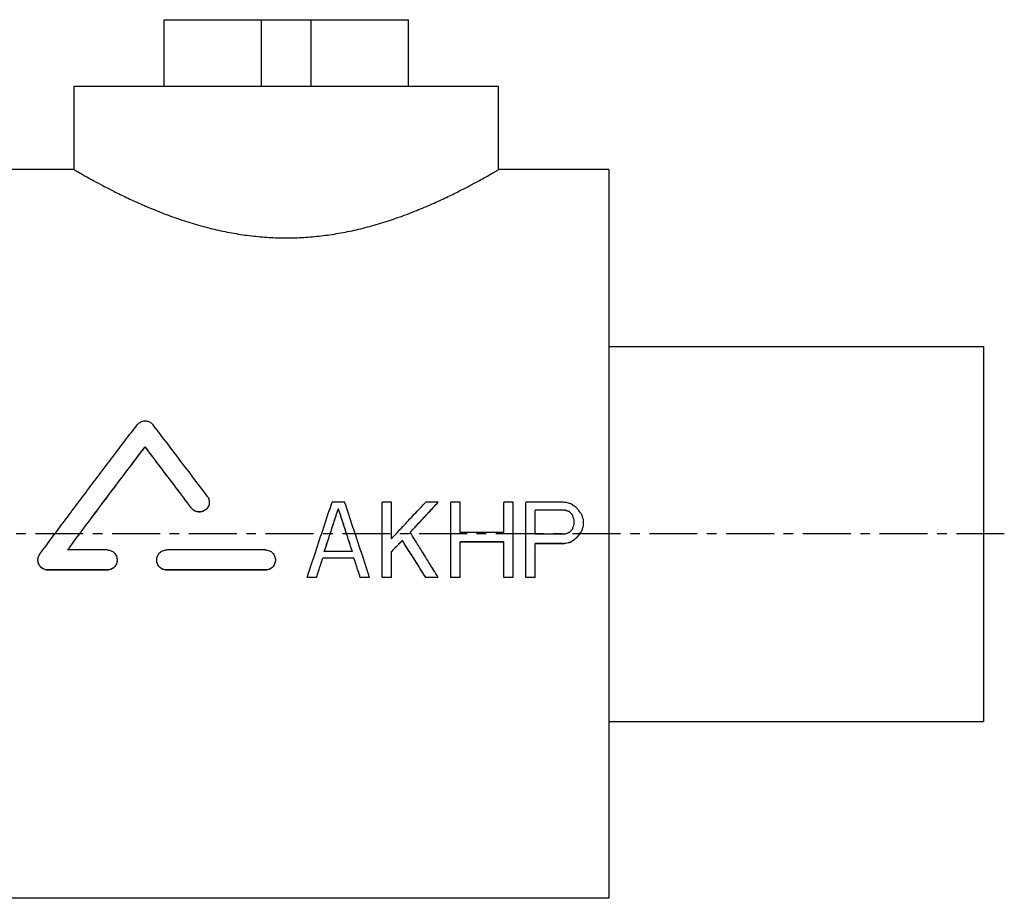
# Model space of a CAD drawing. Header units: millimetres. Extents: x 78 to 517, y 120 to 343.
# Tile 39 of 39: x 280 to 517, y 132 to 343. Entities that reach past the tile are written whole.
import ezdxf

# ---------------------------------------------------------------- set-up
doc = ezdxf.new("R2010")
doc.units = ezdxf.units.MM
doc.header["$LTSCALE"] = 30.734
doc.linetypes.add('CENTER', pattern=[0.6, 0.375, -0.075, 0.075, -0.075])
doc.layers.get('0').update_dxf_attribs({"linetype": 'CONTINUOUS'})
doc.layers.add('DEFAULT_1', color=7, linetype='CENTER')

msp = doc.modelspace()

# ---------------------------------------------------------------- linework, layer by layer
at = {"color": 7, "linetype": 'CONTINUOUS'}
for p, q in [((314.74, 327.48), (314.74, 343.48)), ((314.74, 343.48), (373.45, 343.48)), ((338.1, 327.48), (338.1, 343.48)), ((350.1, 327.48), (350.1, 343.48)), ((373.45, 327.48), (373.45, 343.48)), ((293.1, 307.48), (293.1, 327.48)), ((293.1, 327.48), (395.1, 327.48)), ((395.1, 307.48), (395.1, 327.48)), ((293.1, 307.48), (266.6, 307.48)), ((421.6, 307.48), (395.1, 307.48)), ((421.6, 307.48), (421.6, 132.48)), ((421.6, 264.98), (511.6, 264.98)), ((511.6, 264.98), (511.6, 174.98)), ((310.17, 240.89), (310.17, 240.92)), ((358.1, 227.63), (355.1, 227.63)), ((369.35, 227.63), (367.1, 227.63)), ((367.1, 209.54), (367.1, 227.63)), ((369.35, 218.82), (369.35, 227.63)), ((380.6, 227.63), (377.6, 227.63)), ((380.6, 227.61), (380.6, 227.63)), ((385.85, 227.63), (383.6, 227.63)), ((383.6, 209.54), (383.6, 227.63)), ((385.85, 220.36), (385.85, 227.63)), ((398.6, 227.63), (396.35, 227.63)), ((396.35, 220.36), (396.35, 227.63)), ((398.6, 209.54), (398.6, 227.63)), ((410.6, 227.63), (401.6, 227.63)), ((401.6, 209.54), (401.6, 227.63)), ((321.3, 226.19), (321.3, 226.21)), ((356.6, 226.08), (356.6, 226.11)), ((410.97, 225.72), (403.85, 225.72)), ((403.85, 219.97), (403.85, 225.72)), ((410.97, 225.7), (403.85, 225.7)), ((413.22, 222.28), (413.22, 223.43)), ((415.47, 221.89), (415.47, 223.43)), ((396.35, 220.36), (385.85, 220.36)), ((415.1, 220.72), (415.1, 220.74)), ((371.97, 218.41), (371.97, 218.44)), ((396.35, 218.05), (385.85, 218.05)), ((385.85, 209.54), (385.85, 218.05)), ((396.35, 218.02), (385.85, 218.02)), ((396.35, 209.54), (396.35, 218.05)), ((410.97, 219.97), (403.85, 219.97)), ((410.6, 217.67), (403.85, 217.67)), ((403.85, 209.54), (403.85, 217.67)), ((410.6, 217.64), (410.6, 217.67)), ((412.47, 218.02), (412.47, 218.05)), ((413.97, 219.18), (413.97, 219.21)), ((301.06, 216.13), (291.54, 216.13)), ((339.1, 216.13), (315.33, 216.13)), ((359.97, 215.74), (353.22, 215.74)), ((369.35, 209.54), (369.35, 215.74)), ((410.6, 217.64), (403.85, 217.64)), ((360.35, 214.19), (352.85, 214.19)), ((352.85, 214.16), (352.85, 214.19)), ((360.35, 214.16), (352.85, 214.16)), ((360.35, 214.16), (360.35, 214.19)), ((301.06, 211.33), (286.8, 211.33)), ((286.8, 211.3), (286.8, 211.33)), ((301.06, 211.3), (286.8, 211.3)), ((301.06, 211.3), (301.06, 211.33)), ((339.1, 211.33), (315.33, 211.33)), ((315.33, 211.3), (315.33, 211.33)), ((339.1, 211.3), (315.33, 211.3)), ((339.1, 211.3), (339.1, 211.33)), ((351.35, 209.54), (349.1, 209.54)), ((349.1, 209.51), (349.1, 209.54)), ((351.35, 209.51), (349.1, 209.51)), ((351.35, 209.51), (351.35, 209.54)), ((364.1, 209.54), (361.85, 209.54)), ((361.85, 209.51), (361.85, 209.54)), ((364.1, 209.51), (361.85, 209.51)), ((364.1, 209.51), (364.1, 209.54)), ((369.35, 209.54), (367.1, 209.54)), ((369.35, 209.51), (367.1, 209.51)), ((380.6, 209.54), (377.6, 209.54)), ((377.6, 209.51), (377.6, 209.54)), ((380.6, 209.51), (377.6, 209.51)), ((380.6, 209.51), (380.6, 209.54)), ((385.85, 209.54), (383.6, 209.54)), ((385.85, 209.51), (383.6, 209.51)), ((398.6, 209.54), (396.35, 209.54)), ((398.6, 209.51), (396.35, 209.51)), ((403.85, 209.54), (401.6, 209.54)), ((403.85, 209.51), (401.6, 209.51)), ((421.6, 174.98), (511.6, 174.98)), ((421.6, 132.48), (266.6, 132.48))]:
    msp.add_line(p, q, dxfattribs=at)
for points, start_tangent, end_tangent in [([(293.1, 307.48), (293.29, 307.37), (293.85, 307.05), (294.79, 306.51), (296.13, 305.75), (297.87, 304.79), (300.04, 303.63), (302.63, 302.29), (305.65, 300.81), (309.05, 299.25), (312.79, 297.67), (316.77, 296.15), (320.92, 294.76), (325.15, 293.56), (329.39, 292.59), (333.62, 291.85), (337.83, 291.36), (342.01, 291.11), (346.19, 291.11), (350.37, 291.36), (354.58, 291.85), (358.81, 292.59), (363.05, 293.56), (367.28, 294.76), (371.43, 296.15), (375.41, 297.67), (379.15, 299.25), (382.55, 300.81), (385.57, 302.29), (388.16, 303.63), (390.33, 304.79), (392.07, 305.75), (393.41, 306.51), (394.35, 307.05), (394.91, 307.37), (395.1, 307.48)], (93.671789, -54.597269), (93.671789, 54.597269)), ([(284.89, 215.17), (287.82, 219.12), (290.76, 223.05), (293.69, 226.97), (296.62, 230.87), (299.55, 234.74), (302.46, 238.59), (305.37, 242.41), (308.26, 246.2)], (23.132409, 31.200811), (23.606727, 30.843499)), ([(308.26, 246.2), (308.56, 246.52), (308.91, 246.78), (309.3, 246.97), (309.73, 247.09), (310.16, 247.13), (310.6, 247.09), (311.02, 246.97), (311.41, 246.78), (311.77, 246.52), (312.07, 246.2)], (2.663002, 3.47936), (2.667881, -3.47562)), ([(325.11, 229.05), (320.72, 234.86), (316.36, 240.59), (312.07, 246.2)], (-12.968531, 17.201089), (-13.116893, 17.088224)), ([(291.54, 216.13), (296.19, 222.37), (300.87, 228.62), (305.54, 234.81), (310.17, 240.92)], (18.474198, 24.893802), (18.772907, 24.669319)), ([(291.56, 216.12), (296.19, 222.35), (300.87, 228.59), (305.54, 234.79), (310.17, 240.89)], (18.461271, 24.876947), (18.760618, 24.651983)), ([(321.3, 226.21), (317.57, 231.16), (313.85, 236.07), (310.17, 240.92)], (-11.084132, 14.743534), (-11.190618, 14.662873)), ([(321.3, 226.19), (317.57, 231.14), (313.85, 236.04), (310.17, 240.89)], (-11.08395, 14.743363), (-11.19081, 14.662417)), ([(325.58, 227.63), (325.56, 227.3), (325.45, 226.85), (325.25, 226.43), (324.98, 226.05), (324.63, 225.74), (324.23, 225.5), (323.8, 225.34), (323.33, 225.27), (322.87, 225.29), (322.42, 225.4), (321.99, 225.59), (321.62, 225.87), (321.3, 226.21)], (0.000352, -5.932928), (-3.559428, 4.734565)), ([(325.58, 227.58), (325.56, 227.27), (325.45, 226.82), (325.25, 226.4), (324.98, 226.03), (324.63, 225.71), (324.23, 225.47), (323.8, 225.31), (323.33, 225.24), (322.87, 225.26), (322.42, 225.37), (321.99, 225.57), (321.62, 225.84), (321.3, 226.19)], (-0.064801, -5.906533), (-3.543799, 4.713799)), ([(325.11, 229.05), (325.35, 228.66), (325.51, 228.22), (325.58, 227.76), (325.58, 227.63)], (0.91572, -1.214585), (0.00009, -1.523575)), ([(349.1, 209.54), (351.08, 215.55), (353.09, 221.6), (355.1, 227.63)], (5.95078, 18.110311), (6.048939, 18.077762)), ([(364.1, 209.54), (362.12, 215.55), (360.11, 221.6), (358.1, 227.63)], (-5.950779, 18.110311), (-6.048938, 18.077762)), ([(369.35, 218.82), (372.09, 221.76), (374.84, 224.7), (377.6, 227.63)], (8.230673, 8.831663), (8.269294, 8.795512)), ([(373.85, 220.36), (376.09, 222.78), (378.35, 225.21), (380.6, 227.63)], (6.736847, 7.28742), (6.763144, 7.263021)), ([(373.86, 220.35), (376.09, 222.76), (378.35, 225.18), (380.6, 227.61)], (6.723777, 7.27336), (6.750062, 7.248973)), ([(412.47, 227.25), (411.85, 227.38), (411.22, 227.51), (410.6, 227.63)], (-1.874983, 0.381664), (-1.875011, 0.381524)), ([(413.97, 226.11), (413.47, 226.49), (412.97, 226.87), (412.47, 227.25)], (-1.499687, 1.14607), (-1.500319, 1.145242)), ([(353.22, 215.74), (354.35, 219.19), (355.47, 222.65), (356.6, 226.11)], (3.359216, 10.375322), (3.390782, 10.365049)), ([(353.23, 215.73), (354.35, 219.17), (355.47, 222.62), (356.6, 226.08)], (3.351501, 10.35167), (3.383031, 10.341409)), ([(359.97, 215.74), (358.85, 219.19), (357.73, 222.65), (356.6, 226.11)], (-3.359217, 10.375322), (-3.390783, 10.365049)), ([(359.97, 215.73), (358.85, 219.17), (357.73, 222.62), (356.6, 226.08)], (-3.351502, 10.35167), (-3.383032, 10.341409)), ([(412.1, 225.34), (411.72, 225.47), (411.35, 225.6), (410.97, 225.72)], (-1.124978, 0.382388), (-1.125022, 0.382257)), ([(412.1, 225.32), (411.72, 225.44), (411.35, 225.57), (410.97, 225.7)], (-1.124978, 0.382391), (-1.125022, 0.38226)), ([(412.85, 224.58), (412.6, 224.83), (412.35, 225.09), (412.1, 225.34)], (-0.749856, 0.765225), (-0.750147, 0.764939)), ([(412.85, 224.55), (412.6, 224.81), (412.35, 225.06), (412.1, 225.32)], (-0.749855, 0.765232), (-0.750148, 0.764946)), ([(415.1, 224.58), (414.72, 225.09), (414.35, 225.6), (413.97, 226.11)], (-1.124444, 1.52999), (-1.125557, 1.529171)), ([(413.22, 223.43), (413.1, 223.81), (412.97, 224.19), (412.85, 224.58)], (-0.374805, 1.14878), (-0.375192, 1.148654)), ([(415.47, 223.43), (415.35, 223.81), (415.22, 224.19), (415.1, 224.58)], (-0.374805, 1.14878), (-0.375192, 1.148654)), ([(373.86, 220.34), (373.85, 220.36)], (-0.011813, 0.018832), (-0.011813, 0.018831)), ([(380.6, 209.54), (378.37, 213.13), (376.12, 216.74), (373.86, 220.34)], (-6.711626, 10.816518), (-6.764451, 10.783562)), ([(410.97, 219.97), (411.35, 220.1), (411.72, 220.23), (412.1, 220.36)], (1.124977, 0.384437), (1.125023, 0.384305)), ([(412.1, 220.36), (412.35, 220.61), (412.6, 220.87), (412.85, 221.13)], (0.749854, 0.768444), (0.750148, 0.768157)), ([(412.85, 221.13), (412.97, 221.51), (413.1, 221.89), (413.22, 222.28)], (0.374804, 1.151413), (0.375193, 1.151287)), ([(413.97, 219.21), (414.35, 219.72), (414.72, 220.23), (415.1, 220.74)], (1.124438, 1.538189), (1.125561, 1.537367)), ([(413.97, 219.18), (414.35, 219.69), (414.72, 220.2), (415.1, 220.72)], (1.124436, 1.538231), (1.125563, 1.537406)), ([(415.1, 220.74), (415.22, 221.13), (415.35, 221.51), (415.47, 221.89)], (0.374804, 1.151853), (0.375193, 1.151727)), ([(369.35, 215.74), (370.22, 216.64), (371.1, 217.53), (371.97, 218.44)], (2.623176, 2.700658), (2.62682, 2.697114)), ([(369.36, 215.72), (370.22, 216.61), (371.1, 217.51), (371.97, 218.41)], (2.609999, 2.687167), (2.61362, 2.683645)), ([(377.6, 209.54), (375.74, 212.49), (373.86, 215.46), (371.97, 218.44)], (-5.606839, 8.906947), (-5.642972, 8.884099)), ([(377.6, 209.51), (375.74, 212.47), (373.86, 215.43), (371.97, 218.41)], (-5.606772, 8.907414), (-5.643037, 8.884483)), ([(410.6, 217.67), (411.22, 217.79), (411.85, 217.92), (412.47, 218.05)], (1.874983, 0.385328), (1.875012, 0.385186)), ([(410.6, 217.64), (411.22, 217.77), (411.85, 217.9), (412.47, 218.02)], (1.874982, 0.385342), (1.875012, 0.385199)), ([(412.47, 218.05), (412.97, 218.44), (413.47, 218.82), (413.97, 219.21)], (1.499681, 1.155301), (1.500324, 1.154465)), ([(412.47, 218.02), (412.97, 218.41), (413.47, 218.79), (413.97, 219.18)], (1.49968, 1.155338), (1.500326, 1.1545)), ([(301.06, 216.13), (301.52, 216.09), (301.97, 215.95), (302.38, 215.73), (302.74, 215.43), (303.04, 215.07), (303.26, 214.66), (303.39, 214.2), (303.44, 213.73)], (3.745312, 0), (-0.000003, -3.751274)), ([(312.95, 213.73), (312.99, 214.2), (313.13, 214.66), (313.35, 215.07), (313.65, 215.43), (314.01, 215.73), (314.42, 215.95), (314.86, 216.09), (315.33, 216.13)], (-0.000003, 3.751275), (3.745312, 0)), ([(339.1, 216.13), (339.56, 216.09), (340.01, 215.95), (340.42, 215.73), (340.78, 215.43), (341.07, 215.07), (341.29, 214.66), (341.43, 214.2), (341.48, 213.73)], (3.745312, 0), (-0.000003, -3.751274)), ([(284.42, 213.73), (284.42, 213.82), (284.49, 214.3), (284.65, 214.76), (284.89, 215.17)], (0.000197, 1.53866), (0.914837, 1.233924)), ([(286.8, 211.33), (286.33, 211.38), (285.87, 211.52), (285.46, 211.75), (285.09, 212.06), (284.8, 212.44), (284.58, 212.87), (284.45, 213.34), (284.42, 213.73)], (-3.749362, 0), (0.000482, 3.755696)), ([(286.8, 211.3), (286.33, 211.35), (285.87, 211.49), (285.46, 211.72), (285.09, 212.03), (284.8, 212.41), (284.58, 212.84), (284.45, 213.31), (284.42, 213.63)], (-3.67561, 0), (-0.111743, 3.680118)), ([(303.44, 213.73), (303.39, 213.26), (303.26, 212.81), (303.03, 212.39), (302.73, 212.03), (302.37, 211.73), (301.96, 211.51), (301.52, 211.38), (301.06, 211.33)], (-0.000003, -3.755168), (-3.749199, 0)), ([(303.44, 213.71), (303.39, 213.23), (303.26, 212.78), (303.03, 212.36), (302.73, 212), (302.37, 211.7), (301.96, 211.48), (301.52, 211.35), (301.06, 211.3)], (-0.000003, -3.755267), (-3.749298, 0)), ([(315.33, 211.33), (314.87, 211.38), (314.42, 211.51), (314.01, 211.73), (313.65, 212.03), (313.36, 212.39), (313.13, 212.81), (313, 213.26), (312.95, 213.73)], (-3.749199, 0), (-0.000003, 3.755168)), ([(315.33, 211.3), (314.87, 211.35), (314.42, 211.48), (314.01, 211.7), (313.65, 212), (313.36, 212.36), (313.13, 212.78), (313, 213.23), (312.95, 213.71)], (-3.749298, 0), (-0.000003, 3.755267)), ([(341.48, 213.73), (341.43, 213.26), (341.29, 212.81), (341.07, 212.39), (340.77, 212.03), (340.41, 211.73), (340, 211.51), (339.56, 211.38), (339.1, 211.33)], (-0.000003, -3.755168), (-3.749199, 0)), ([(341.48, 213.71), (341.43, 213.23), (341.29, 212.78), (341.07, 212.36), (340.77, 212), (340.41, 211.7), (340, 211.48), (339.56, 211.35), (339.1, 211.3)], (-0.000003, -3.755267), (-3.749298, 0)), ([(351.35, 209.54), (351.85, 211.09), (352.35, 212.64), (352.85, 214.19)], (1.496774, 4.65213), (1.503208, 4.650055)), ([(351.35, 209.51), (351.85, 211.06), (352.35, 212.61), (352.85, 214.16)], (1.496762, 4.652392), (1.503219, 4.650309)), ([(361.85, 209.54), (361.35, 211.09), (360.85, 212.64), (360.35, 214.19)], (-1.496774, 4.65213), (-1.503207, 4.650055)), ([(361.85, 209.51), (361.35, 211.06), (360.85, 212.61), (360.35, 214.16)], (-1.496762, 4.652392), (-1.503219, 4.650309))]:
    msp.add_spline(points, degree=3, dxfattribs=dict(at, start_tangent=start_tangent, end_tangent=end_tangent))
at = {"layer": 'DEFAULT_1', "color": 2, "linetype": 'CENTER'}
msp.add_line((516.6, 219.98), (77.6, 219.98), dxfattribs=at)

doc.saveas('drawing.dxf')
